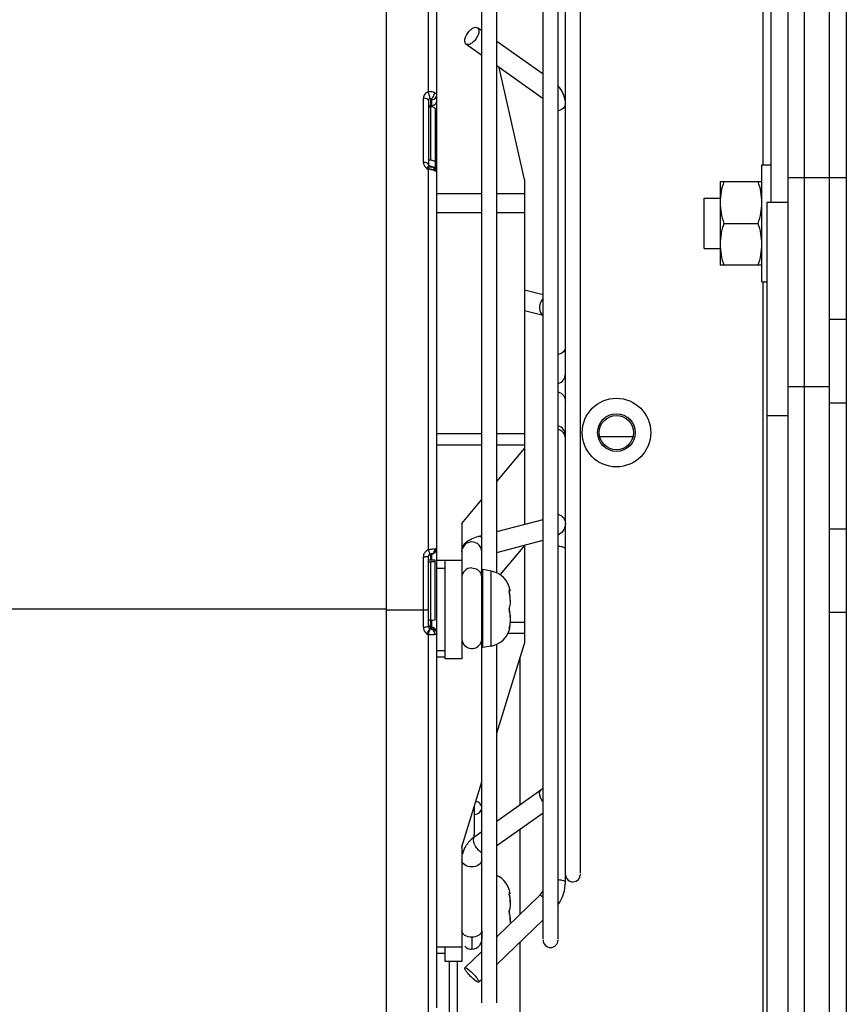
# Model space of a CAD drawing. Header units: millimetres. Extents: x 0 to 2500, y 0 to 2200.
# Tile 17 of 67: x 1842 to 1941, y 107 to 225. Entities that reach past the tile are written whole.
import ezdxf

# ---------------------------------------------------------------- set-up
doc = ezdxf.new("R2010")
doc.units = ezdxf.units.MM
doc.header["$LTSCALE"] = 143.407407
doc.layers.add('00_COMPONENTS', color=7, linetype='CONTINUOUS')
doc.layers.add('_1781267', color=7, linetype='CONTINUOUS')

msp = doc.modelspace()

# ---------------------------------------------------------------- linework, layer by layer
at = {"layer": '00_COMPONENTS', "color": 7, "linetype": 'CONTINUOUS'}
for p, q in [((1939.24, 51.05), (1939.24, 291.05)), ((1941.24, 54.05), (1941.24, 289.05)), ((1934.24, 287.16), (1934.24, 54.05)), ((1936.24, 54.05), (1936.24, 287.16)), ((1932.24, 203.05), (1932.24, 282.05)), ((1886.24, 63.05), (1886.24, 272.63)), ((1931.24, 256.05), (1931.24, 207.55)), ((1891.24, 216.28), (1891.24, 255.38)), ((1892.24, 106.8), (1892.24, 254.51)), ((1897.64, 150.98), (1897.64, 243.74)), ((1899.44, 158.78), (1899.44, 243.74)), ((1904.96, 115.05), (1904.96, 236.06)), ((1906.76, 115.05), (1906.76, 236.06)), ((1907.64, 164.83), (1907.64, 228.22)), ((1909.44, 122.88), (1909.44, 228.22)), ((1897.64, 223.58), (1897.13, 223.94)), ((1897.64, 220.64), (1895.74, 221.98)), ((1904.96, 218.4), (1899.44, 222.31)), ((1904.69, 215.66), (1899.44, 219.37)), ((1902.74, 205.8), (1899.72, 219.17)), ((1890.64, 207.85), (1890.64, 215.52)), ((1891.54, 208.12), (1891.54, 215.44)), ((1891.24, 215.25), (1891.24, 207.62)), ((1891.24, 214.49), (1891.54, 214.49)), ((1891.64, 214.64), (1891.54, 214.64)), ((1891.64, 214.49), (1891.64, 215.34)), ((1892.04, 214.28), (1892.04, 207.1)), ((1891.54, 208.12), (1891.24, 208.12)), ((1891.24, 207.61), (1891.24, 207.62)), ((1891.24, 207.57), (1891.24, 207.61)), ((1891.26, 207.53), (1891.24, 207.57)), ((1891.28, 207.5), (1891.26, 207.53)), ((1891.32, 207.46), (1891.28, 207.5)), ((1891.36, 207.43), (1891.32, 207.46)), ((1891.35, 207.43), (1891.35, 207.43)), ((1891.44, 207.4), (1891.35, 207.43)), ((1891.41, 207.41), (1891.36, 207.43)), ((1891.42, 207.4), (1891.41, 207.41)), ((1891.57, 207.36), (1891.44, 207.4)), ((1891.61, 207.34), (1891.57, 207.36)), ((1891.63, 207.34), (1891.61, 207.34)), ((1891.66, 207.33), (1891.63, 207.34)), ((1891.68, 207.32), (1891.66, 207.33)), ((1891.7, 207.31), (1891.68, 207.32)), ((1891.72, 207.3), (1891.7, 207.31)), ((1891.75, 207.29), (1891.72, 207.3)), ((1891.77, 207.28), (1891.75, 207.29)), ((1891.79, 207.27), (1891.77, 207.28)), ((1891.79, 207.29), (1892.04, 207.29)), ((1891.79, 207.27), (1891.79, 207.27)), ((1891.81, 207.26), (1891.79, 207.27)), ((1891.92, 207.2), (1891.81, 207.26)), ((1892.02, 207.12), (1891.92, 207.2)), ((1931.14, 207.55), (1932.24, 207.55)), ((1931.14, 193.55), (1931.14, 207.55)), ((1891.24, 161.54), (1891.24, 207.06)), ((1891.61, 206.99), (1891.66, 206.98)), ((1892.09, 207.04), (1892.02, 207.12)), ((1892.16, 206.94), (1892.09, 207.04)), ((1892.2, 206.84), (1892.16, 206.94)), ((1892.23, 206.74), (1892.2, 206.84)), ((1892.24, 206.63), (1892.23, 206.74)), ((1892.24, 206.62), (1892.24, 206.63)), ((1934.24, 206.05), (1941.24, 206.05)), ((1902.74, 205.8), (1902.74, 164.57)), ((1926.14, 205.55), (1931.14, 205.55)), ((1926.14, 205.55), (1926.14, 195.55)), ((1897.64, 204.1), (1892.24, 204.1)), ((1902.74, 204.1), (1899.44, 204.1)), ((1924.24, 203.55), (1926.14, 203.55)), ((1924.24, 197.55), (1924.24, 203.55)), ((1934.24, 203.05), (1931.74, 203.05)), ((1931.74, 203.05), (1931.74, 56.55)), ((1892.24, 201.86), (1897.64, 201.86)), ((1899.44, 201.86), (1902.74, 201.86)), ((1926.58, 200.55), (1930.69, 200.55)), ((1924.24, 197.55), (1926.14, 197.55)), ((1931.14, 195.55), (1926.14, 195.55)), ((1931.14, 193.55), (1931.74, 193.55)), ((1931.24, 193.55), (1931.24, 69.55)), ((1904.96, 192.01), (1902.74, 192.59)), ((1904.97, 189.53), (1902.74, 190.11)), ((1941.24, 189.05), (1939.24, 189.05)), ((1934.24, 181.05), (1939.24, 181.05)), ((1941.24, 179.05), (1939.24, 179.05)), ((1934.24, 177.55), (1931.74, 177.55)), ((1897.64, 175.38), (1892.24, 175.38)), ((1902.74, 175.38), (1899.44, 175.38)), ((1892.24, 174.09), (1897.64, 174.09)), ((1899.44, 174.09), (1902.74, 174.09)), ((1899.44, 169.7), (1902.74, 173.63)), ((1895.24, 164.7), (1897.64, 167.56)), ((1899.44, 163.71), (1904.96, 165.15)), ((1895.24, 164.7), (1895.24, 148.51)), ((1907.64, 121.82), (1907.64, 164.68)), ((1939.24, 164.05), (1941.24, 164.05)), ((1897.19, 163.13), (1897.64, 163.25)), ((1899.44, 161.23), (1904.96, 162.67)), ((1892.02, 161.2), (1892.07, 161.25)), ((1892.07, 161.25), (1892.12, 161.31)), ((1892.12, 161.31), (1892.16, 161.38)), ((1892.16, 161.38), (1892.2, 161.45)), ((1892.2, 161.45), (1892.22, 161.53)), ((1892.22, 161.53), (1892.23, 161.62)), ((1892.23, 161.62), (1892.24, 161.67)), ((1902.74, 162.04), (1899.82, 158.57)), ((1902.74, 162.04), (1902.74, 150.33)), ((1890.64, 152.28), (1890.64, 160.69)), ((1891.24, 160.76), (1891.25, 160.82)), ((1891.24, 160.72), (1891.24, 160.76)), ((1891.24, 152.37), (1891.24, 160.72)), ((1892.04, 160.31), (1891.24, 160.31)), ((1892.04, 160.29), (1891.24, 160.29)), ((1891.24, 160.1), (1891.54, 160.1)), ((1891.25, 160.82), (1891.27, 160.87)), ((1891.27, 160.87), (1891.3, 160.91)), ((1891.3, 160.91), (1891.34, 160.95)), ((1891.34, 160.95), (1891.39, 160.98)), ((1891.39, 160.98), (1891.44, 161.01)), ((1891.44, 161.01), (1891.44, 161.01)), ((1891.44, 161.01), (1891.45, 161.01)), ((1891.45, 161.01), (1891.47, 161.02)), ((1891.47, 161.02), (1891.49, 161.02)), ((1891.49, 161.02), (1891.51, 161.03)), ((1891.51, 161.03), (1891.53, 161.03)), ((1891.53, 161.03), (1891.55, 161.03)), ((1891.61, 161.04), (1891.54, 161.04)), ((1891.54, 160.31), (1891.54, 161.03)), ((1891.54, 152.09), (1891.54, 160.1)), ((1891.55, 161.03), (1891.57, 161.04)), ((1891.57, 161.04), (1891.59, 161.04)), ((1891.61, 161.04), (1891.59, 161.04)), ((1891.61, 161.04), (1891.67, 161.05)), ((1891.64, 160.31), (1891.64, 161.05)), ((1891.67, 161.05), (1891.72, 161.06)), ((1891.72, 161.06), (1891.78, 161.07)), ((1891.78, 161.07), (1891.84, 161.09)), ((1891.84, 161.09), (1891.9, 161.12)), ((1891.9, 161.12), (1891.96, 161.16)), ((1891.96, 161.16), (1892.02, 161.2)), ((1892.04, 153.18), (1892.04, 160.3)), ((1892.24, 160.31), (1895.24, 160.31)), ((1893.24, 148.51), (1893.24, 160.31)), ((1892.24, 159.34), (1893.24, 159.34)), ((1898.77, 158.99), (1897.74, 159.17)), ((1897.74, 149.85), (1897.74, 159.17)), ((1898.77, 150.03), (1898.77, 158.99)), ((1901.02, 156.65), (1900.92, 156.65)), ((1676.24, 154.47), (1886.24, 154.47)), ((1886.24, 154.35), (1890.64, 154.35)), ((1891.54, 153.13), (1891.24, 153.13)), ((1891.64, 152.11), (1891.64, 153.13)), ((1941.24, 154.05), (1939.24, 154.05)), ((1891.54, 152.3), (1891.64, 152.3)), ((1901.02, 152.38), (1900.92, 152.38)), ((1902.74, 152.86), (1900.99, 152.86)), ((1901.02, 152.36), (1901.02, 152.36)), ((1891.24, 106.2), (1891.24, 151.44)), ((1891.61, 151.41), (1891.68, 151.41)), ((1897.64, 107.37), (1897.64, 150.94)), ((1900.78, 151.56), (1902.74, 151.56)), ((1892.24, 149.51), (1893.24, 149.51)), ((1898.77, 150.03), (1897.74, 149.85)), ((1899.44, 139.63), (1902.74, 150.33)), ((1899.44, 107.37), (1899.44, 150.25)), ((1893.24, 148.72), (1892.24, 148.72)), ((1895.24, 148.51), (1893.24, 148.51)), ((1902.24, 131.1), (1902.24, 148.71)), ((1895.24, 126.03), (1897.64, 133.8)), ((1899.44, 129.12), (1904.69, 132.83)), ((1896.74, 127.52), (1896.74, 130.89)), ((1899.44, 126.18), (1904.96, 130.08)), ((1896.8, 127.25), (1897.64, 127.85)), ((1902.24, 117.99), (1902.24, 128.16)), ((1895.24, 126.03), (1895.24, 112.33)), ((1904.55, 120.22), (1899.44, 115.28)), ((1901.02, 120.47), (1900.93, 120.47)), ((1901.02, 120.48), (1901.02, 120.47)), ((1904.96, 117.29), (1899.44, 111.95)), ((1897.63, 116), (1897.63, 115)), ((1896.44, 115.22), (1896.44, 113.79)), ((1902.24, 70.55), (1902.24, 114.65)), ((1892.24, 114.09), (1895.24, 114.09)), ((1892.24, 113.33), (1893.24, 113.33)), ((1893.24, 112.33), (1893.24, 114.09)), ((1897.64, 113.54), (1895.6, 111.58)), ((1895.24, 112.33), (1893.24, 112.33)), ((1893.74, 112.33), (1893.74, 63.05)), ((1894.74, 63.05), (1894.74, 112.33)), ((1897.64, 110.21), (1897.27, 109.85))]:
    msp.add_line(p, q, dxfattribs=at)
for radius in [4.1, 2.25, 2.05]:
    msp.add_circle((1913.74, 175.55), radius, dxfattribs=at)
for centre, radius, start, end in [((1888.28, 215.1), 3.19, 19.863, 21.7332), ((1891.54, 213.31), 1.18, 85.7719, 89.9888), ((1890.64, 206.3), 1.55, 86.0037, 90.0093), ((1890.65, 206.42), 1.43, 81.8372, 86.0188), ((1891.5, 207.89), 0.869, 229.9314, 239.6109), ((1892.46, 206.39), 1.59, 151.178, 153.9956), ((1892.24, 206.51), 1.34, 147.9822, 151.1932), ((1891.54, 206.94), 1.18, 85.7231, 89.9882), ((1891.67, 207.02), 0.284, 56.189, 64.9322), ((1891.51, 207.92), 0.902, 239.6136, 244.459), ((1891.53, 207.94), 0.933, 244.4711, 251.897), ((1888.77, 191.36), 15.89, 80.4456, 81.0705), ((1890.63, 202.36), 4.74, 80.5124, 82.6058), ((1890.66, 202.55), 4.54, 79.7614, 80.5108), ((1890.76, 203.08), 4, 77.7964, 79.802), ((1890.92, 203.84), 3.23, 76.6788, 77.766), ((1891.07, 204.46), 2.59, 74.2497, 76.7247), ((1891.2, 204.95), 2.08, 71.9891, 74.2081), ((1891.3, 205.24), 1.78, 69.5485, 71.9986), ((1891.33, 205.32), 1.69, 69.5775, 72.1518), ((1891.42, 205.55), 1.44, 66.7439, 69.5628), ((1905.87, 190.68), 1.27, 136.1607, 140.0216), ((1906.44, 182.57), 1.2, 285.7733, 360), ((1906.44, 175.2), 1.2, 0, 74.2267), ((1891.58, 160.66), 0.949, 141.0193, 148.8769), ((1891.53, 160.7), 0.89, 109.4851, 125.2634), ((1892.49, 152.49), 9.14, 97.2936, 97.8849), ((1922.68, 172.69), 33.36, 199.5197, 199.7077), ((1918.79, 171.29), 29.23, 199.7065, 199.9153), ((1908.77, 167.65), 18.57, 199.8842, 200.4379), ((1891.64, 161.87), 0.6, 290, 360), ((1893.24, 145.36), 16.3, 94.4021, 94.8885), ((1891.7, 165.04), 3.43, 274.7095, 275.5563), ((1890.64, 170.59), 9.91, 269.9997, 270.4359), ((1890.65, 169.71), 9.02, 270.4241, 271.3028), ((1891.54, 160.72), 0.305, 162.4939, 179.9461), ((1898.29, 156.27), 2.76, 8.5597, 80), ((1896.51, 158.21), 1.13, 4.483, 22.1332), ((1896.51, 158.22), 1.13, 359.9993, 4.4054), ((1899.78, 155.96), 1.42, 33.5134, 36.036), ((1893.74, 155.49), 7.28, 359.9949, 0.9461), ((1899.65, 153.99), 1.34, 14.7396, 18.4999), ((1891.54, 158.23), 5.1, 270.0022, 270.9894), ((1890.64, 156.53), 4.25, 269.9961, 271.4569), ((1890.65, 156.14), 3.86, 271.4501, 272.9886), ((1893.74, 150.42), 2.88, 148.4735, 150.2044), ((1891.28, 151.48), 0.695, 25.1231, 30.8867), ((1891.63, 151.7), 0.608, 10.1991, 20.0101), ((1898.29, 152.75), 2.76, 280, 345.9801), ((1897.88, 153.03), 3.13, 347.072, 348.0847), ((1891.55, 152.29), 0.91, 219.4298, 227.2966), ((1891.52, 152.26), 0.872, 227.3302, 238.229), ((1896.62, 148.84), 6.17, 153.8094, 154.8511), ((1891.53, 152.27), 0.886, 238.2638, 244.5478), ((1896.7, 148.8), 6.26, 152.7573, 153.8194), ((1891.53, 152.29), 0.9, 244.5443, 250.7571), ((1891.68, 154.6), 3.19, 262.1028, 265.3434), ((1892.2, 161.36), 9.98, 264.4332, 265.4673), ((1891.65, 154.34), 2.93, 265.329, 269.0058), ((1891.65, 154.28), 2.87, 269.029, 270.5976), ((1891.65, 154.22), 2.82, 270.5971, 271.7851), ((1891.66, 154.12), 2.71, 271.7835, 272.8812), ((1891.67, 153.64), 2.23, 271.7552, 273.0862), ((1891.67, 153.81), 2.4, 272.8728, 274.2136), ((1891.67, 153.74), 2.33, 272.981, 274.3688), ((1891.69, 153.55), 2.14, 274.3758, 276.3089), ((1891.71, 153.38), 1.97, 274.1891, 276.29), ((1891.72, 153.22), 1.81, 276.3038, 278.3932), ((1891.76, 152.9), 1.49, 276.2731, 278.8348), ((1891.19, 151.45), 0.799, 358.7854, 6.5937), ((1891.65, 151.7), 0.586, 0.0591, 10.234), ((1896.44, 150.94), 1.2, 192.8571, 360), ((1896.51, 151.07), 1.13, 359.9993, 4.4054), ((1894.82, 127.52), 1.92, 349.7224, 352.1677), ((1899.37, 123.61), 4.46, 125.2363, 126.5892), ((1894.85, 127.52), 1.88, 352.1579, 359.9787), ((1894.11, 127.52), 2.63, 352.8551, 357.5064), ((1894.11, 127.52), 2.62, 357.5036, 359.9988), ((1898.74, 124.26), 3.55, 142.1266, 148.1411), ((1898.91, 124.12), 3.77, 136.2521, 142.11), ((1893.46, 128.75), 3.8, 297.9506, 301.1093), ((1898.33, 124.46), 3.09, 162.8114, 167.0852), ((1898.29, 120.09), 2.76, 8.3745, 65.4026), ((1908.54, 122.75), 0.9, 184.2857, 360), ((1897.67, 119.63), 3.33, 9.503, 12.6828), ((1896.99, 116.07), 0.637, 353.5518, 359.8951), ((1905.86, 114.9), 0.9, 180, 360)]:
    msp.add_arc(centre, radius, start, end, dxfattribs=at)
msp.add_ellipse((1892.99, 156.22), major_axis=(3.29, 5.66), ratio=0.317062, start_param=0.39207, end_param=0.42874, dxfattribs=at)
for points, knots in [([(1895.75, 221.98), (1895.52, 222.14), (1895.63, 222.81), (1895.97, 223.37), (1896.27, 223.69), (1896.44, 223.81)], [0, 0, 0, 0, 0.40027, 0.704363, 1, 1, 1, 1]), ([(1896.44, 223.81), (1896.5, 223.85), (1896.7, 223.98), (1896.99, 224.03), (1897.13, 223.94)], [0, 0, 0, 0, 0.319925, 1, 1, 1, 1]), ([(1897.13, 223.94), (1897.36, 223.78), (1897.25, 223.1), (1896.91, 222.54), (1896.61, 222.23), (1896.44, 222.11)], [0, 0, 0, 0, 0.40027, 0.704363, 1, 1, 1, 1]), ([(1896.44, 222.11), (1896.37, 222.06), (1896.18, 221.94), (1895.88, 221.88), (1895.75, 221.98)], [0, 0, 0, 0, 0.319925, 1, 1, 1, 1]), ([(1907.64, 214.84), (1907.64, 215.43), (1907.38, 216.23), (1906.9, 216.86), (1906.77, 217.01)], [0, 0, 0, 0, 0.743315, 1, 1, 1, 1]), ([(1891.24, 216.28), (1891.07, 216.23), (1890.77, 216.03), (1890.64, 215.68), (1890.64, 215.52)], [0, 0, 0, 0, 0.515994, 1, 1, 1, 1]), ([(1891.24, 215.25), (1891.24, 215.27), (1891.18, 215.43), (1890.98, 215.48), (1890.85, 215.5)], [0, 0, 0, 0, 0.164281, 1, 1, 1, 1]), ([(1891.44, 215.49), (1891.42, 215.48), (1891.4, 215.47), (1891.38, 215.46), (1891.36, 215.45)], [0, 0, 0, 0, 0.50518, 1, 1, 1, 1]), ([(1891.43, 215.6), (1891.43, 215.62), (1891.42, 215.64), (1891.42, 215.67), (1891.41, 215.69)], [0, 0, 0, 0, 0.476421, 1, 1, 1, 1]), ([(1891.44, 215.49), (1891.46, 215.49), (1891.49, 215.49), (1891.53, 215.46), (1891.52, 215.44)], [0, 0, 0, 0, 0.649932, 1, 1, 1, 1]), ([(1891.64, 215.34), (1891.64, 215.37), (1891.6, 215.42), (1891.55, 215.43), (1891.53, 215.43)], [0, 0, 0, 0, 0.592857, 1, 1, 1, 1]), ([(1891.54, 215.44), (1891.55, 215.45), (1891.58, 215.46), (1891.6, 215.47), (1891.61, 215.48)], [0, 0, 0, 0, 0.481431, 1, 1, 1, 1]), ([(1891.98, 216.07), (1891.98, 216.09), (1891.99, 216.13), (1891.99, 216.16), (1891.99, 216.18)], [0, 0, 0, 0, 0.51666, 1, 1, 1, 1]), ([(1892.24, 215.88), (1892.24, 215.91), (1892.21, 216.04), (1892.08, 216.13), (1891.99, 216.18)], [0, 0, 0, 0, 0.204545, 1, 1, 1, 1]), ([(1892.04, 214.28), (1892.04, 214.31), (1891.95, 214.46), (1891.76, 214.48), (1891.62, 214.49)], [0, 0, 0, 0, 0.1593, 1, 1, 1, 1]), ([(1907.64, 214.84), (1907.64, 214.65), (1907.41, 214.23), (1906.99, 214.07), (1906.76, 214.02)], [0, 0, 0, 0, 0.447247, 1, 1, 1, 1]), ([(1890.94, 207.82), (1890.93, 207.82), (1890.9, 207.83), (1890.87, 207.83), (1890.85, 207.83)], [0, 0, 0, 0, 0.494929, 1, 1, 1, 1]), ([(1891.03, 207.79), (1891.02, 207.8), (1890.99, 207.81), (1890.96, 207.81), (1890.94, 207.82)], [0, 0, 0, 0, 0.489224, 1, 1, 1, 1]), ([(1891.24, 207.62), (1891.24, 207.63), (1891.21, 207.73), (1891.1, 207.77), (1891.03, 207.79)], [0, 0, 0, 0, 0.167484, 1, 1, 1, 1]), ([(1891.24, 207.06), (1891.25, 207.09), (1891.3, 207.21), (1891.34, 207.32), (1891.4, 207.39)], [0, 0, 0, 0, 0.312423, 1, 1, 1, 1]), ([(1891.4, 207.39), (1891.4, 207.39), (1891.4, 207.4), (1891.41, 207.4), (1891.41, 207.4)], [0, 0, 0, 0, 0.565666, 1, 1, 1, 1]), ([(1891.41, 207.4), (1891.41, 207.4), (1891.42, 207.4), (1891.42, 207.4), (1891.42, 207.4)], [0, 0, 0, 0, 0.555572, 1, 1, 1, 1]), ([(1891.54, 207.28), (1891.53, 207.29), (1891.51, 207.32), (1891.47, 207.34), (1891.44, 207.34)], [0, 0, 0, 0, 0.367016, 1, 1, 1, 1]), ([(1891.54, 207.28), (1891.55, 207.28), (1891.57, 207.29), (1891.6, 207.3), (1891.61, 207.3)], [0, 0, 0, 0, 0.500189, 1, 1, 1, 1]), ([(1891.62, 208.12), (1891.68, 208.11), (1891.82, 208.09), (1892.04, 208.01), (1892.04, 207.91)], [0, 0, 0, 0, 0.349609, 1, 1, 1, 1]), ([(1891.83, 207.25), (1891.84, 207.25), (1891.86, 207.23), (1891.87, 207.22), (1891.88, 207.21)], [0, 0, 0, 0, 0.495607, 1, 1, 1, 1]), ([(1891.03, 207.09), (1891.04, 207.09), (1891.11, 207.08), (1891.18, 207.07), (1891.24, 207.06)], [0, 0, 0, 0, 0.17172, 1, 1, 1, 1]), ([(1891.41, 207.03), (1891.43, 207.03), (1891.5, 207.02), (1891.57, 207), (1891.61, 206.99)], [0, 0, 0, 0, 0.375246, 1, 1, 1, 1]), ([(1891.92, 206.91), (1891.93, 206.9), (1891.95, 206.89), (1891.98, 206.88), (1891.99, 206.88)], [0, 0, 0, 0, 0.50988, 1, 1, 1, 1]), ([(1891.98, 206.98), (1891.98, 206.96), (1891.99, 206.93), (1891.99, 206.89), (1891.99, 206.88)], [0, 0, 0, 0, 0.501037, 1, 1, 1, 1]), ([(1891.99, 206.88), (1892, 206.87), (1892.04, 206.86), (1892.07, 206.84), (1892.08, 206.83)], [0, 0, 0, 0, 0.519087, 1, 1, 1, 1]), ([(1892.08, 206.83), (1892.11, 206.81), (1892.18, 206.77), (1892.24, 206.68), (1892.24, 206.62)], [0, 0, 0, 0, 0.310802, 1, 1, 1, 1]), ([(1892.23, 206.72), (1892.23, 206.71), (1892.23, 206.67), (1892.24, 206.64), (1892.24, 206.62)], [0, 0, 0, 0, 0.510156, 1, 1, 1, 1]), ([(1926.58, 205.55), (1926.45, 205.15), (1926.22, 204.33), (1926.14, 203.48), (1926.14, 203.05)], [0, 0, 0, 0, 0.501862, 1, 1, 1, 1]), ([(1931.14, 203.05), (1931.14, 203.48), (1931.05, 204.33), (1930.83, 205.15), (1930.69, 205.55)], [0, 0, 0, 0, 0.498134, 1, 1, 1, 1]), ([(1926.14, 203.05), (1926.14, 202.63), (1926.22, 201.78), (1926.45, 200.96), (1926.58, 200.55)], [0, 0, 0, 0, 0.498134, 1, 1, 1, 1]), ([(1930.69, 200.55), (1930.83, 200.96), (1931.05, 201.78), (1931.14, 202.63), (1931.14, 203.05)], [0, 0, 0, 0, 0.501866, 1, 1, 1, 1]), ([(1926.58, 200.55), (1926.45, 200.15), (1926.22, 199.33), (1926.14, 198.48), (1926.14, 198.05)], [0, 0, 0, 0, 0.501862, 1, 1, 1, 1]), ([(1931.14, 198.05), (1931.14, 198.48), (1931.05, 199.33), (1930.83, 200.15), (1930.69, 200.55)], [0, 0, 0, 0, 0.498134, 1, 1, 1, 1]), ([(1926.14, 198.05), (1926.14, 197.63), (1926.22, 196.78), (1926.45, 195.96), (1926.58, 195.55)], [0, 0, 0, 0, 0.498134, 1, 1, 1, 1]), ([(1930.69, 195.55), (1930.83, 195.96), (1931.05, 196.78), (1931.14, 197.63), (1931.14, 198.05)], [0, 0, 0, 0, 0.501866, 1, 1, 1, 1]), ([(1904.9, 191.49), (1904.66, 191.2), (1904.4, 190.49), (1904.68, 189.69), (1904.96, 189.55)], [0, 0, 0, 0, 0.54959, 1, 1, 1, 1]), ([(1907.64, 185.72), (1907.64, 185.53), (1907.41, 185.11), (1906.99, 184.94), (1906.76, 184.9)], [0, 0, 0, 0, 0.447247, 1, 1, 1, 1]), ([(1906.76, 180.4), (1907.01, 180.34), (1907.46, 180.05), (1907.64, 179.54), (1907.64, 179.29)], [0, 0, 0, 0, 0.505252, 1, 1, 1, 1]), ([(1906.76, 165.79), (1907.01, 165.73), (1907.46, 165.44), (1907.64, 164.93), (1907.64, 164.68)], [0, 0, 0, 0, 0.50525, 1, 1, 1, 1]), ([(1907.64, 164.68), (1907.64, 164.38), (1907.44, 163.8), (1906.99, 163.42), (1906.76, 163.28)], [0, 0, 0, 0, 0.526715, 1, 1, 1, 1]), ([(1895.24, 161.31), (1895.24, 161.66), (1895.52, 162.35), (1896.11, 162.72), (1896.4, 162.86)], [0, 0, 0, 0, 0.529275, 1, 1, 1, 1]), ([(1896.44, 162.47), (1896.13, 162.47), (1895.5, 162.23), (1895.24, 161.6), (1895.24, 161.31)], [0, 0, 0, 0, 0.50623, 1, 1, 1, 1]), ([(1897.64, 161.31), (1897.64, 161.6), (1897.37, 162.23), (1896.74, 162.47), (1896.44, 162.47)], [0, 0, 0, 0, 0.49377, 1, 1, 1, 1]), ([(1891.85, 161.61), (1891.81, 161.6), (1891.64, 161.59), (1891.46, 161.57), (1891.33, 161.55)], [0, 0, 0, 0, 0.226692, 1, 1, 1, 1]), ([(1892.24, 161.67), (1892.24, 161.65), (1892.14, 161.64), (1892.09, 161.63), (1892.04, 161.62)], [0, 0, 0, 0, 0.274579, 1, 1, 1, 1]), ([(1892.23, 161.56), (1892.23, 161.58), (1892.23, 161.61), (1892.24, 161.65), (1892.24, 161.67)], [0, 0, 0, 0, 0.509578, 1, 1, 1, 1]), ([(1907.25, 161.88), (1907.22, 161.89), (1907.05, 161.92), (1906.89, 161.94), (1906.76, 161.95)], [0, 0, 0, 0, 0.225433, 1, 1, 1, 1]), ([(1907.63, 161.68), (1907.63, 161.7), (1907.53, 161.82), (1907.37, 161.85), (1907.25, 161.88)], [0, 0, 0, 0, 0.154632, 1, 1, 1, 1]), ([(1907.64, 161.65), (1907.64, 161.66), (1907.64, 161.67), (1907.63, 161.67), (1907.63, 161.68)], [0, 0, 0, 0, 0.495185, 1, 1, 1, 1]), ([(1891.2, 160.71), (1891.19, 160.71), (1891.13, 160.7), (1891.08, 160.7), (1891.03, 160.7)], [0, 0, 0, 0, 0.17502, 1, 1, 1, 1]), ([(1891.24, 160.72), (1891.24, 160.72), (1891.22, 160.72), (1891.21, 160.71), (1891.2, 160.71)], [0, 0, 0, 0, 0.272671, 1, 1, 1, 1]), ([(1891.44, 161.01), (1891.42, 161), (1891.42, 161.1), (1891.39, 161.13), (1891.37, 161.17)], [0, 0, 0, 0, 0.244044, 1, 1, 1, 1]), ([(1891.44, 161.01), (1891.46, 161.02), (1891.47, 161.02), (1891.53, 161.04), (1891.52, 161.04)], [0, 0, 0, 0, 0.785268, 1, 1, 1, 1]), ([(1892.04, 160.15), (1892.04, 160.13), (1891.96, 160.12), (1891.83, 160.1), (1891.65, 160.1), (1891.54, 160.1)], [0, 0, 0, 0, 0.08351, 0.300094, 1, 1, 1, 1]), ([(1896.44, 159.37), (1896.13, 159.37), (1895.5, 159.14), (1895.24, 158.51), (1895.24, 158.22)], [0, 0, 0, 0, 0.50623, 1, 1, 1, 1]), ([(1896.44, 159.37), (1896.67, 159.37), (1897.15, 159.24), (1897.47, 158.85), (1897.55, 158.64)], [0, 0, 0, 0, 0.504646, 1, 1, 1, 1]), ([(1900.91, 156.81), (1900.89, 156.81), (1900.89, 156.73), (1900.9, 156.69), (1900.9, 156.65)], [0, 0, 0, 0, 0.279279, 1, 1, 1, 1]), ([(1900.9, 156.65), (1900.91, 156.63), (1900.91, 156.6), (1900.92, 156.56), (1900.92, 156.54)], [0, 0, 0, 0, 0.488938, 1, 1, 1, 1]), ([(1900.92, 156.8), (1900.92, 156.8), (1900.92, 156.81), (1900.91, 156.81), (1900.91, 156.81)], [0, 0, 0, 0, 0.610647, 1, 1, 1, 1]), ([(1901.02, 156.65), (1901.01, 156.65), (1901, 156.7), (1900.98, 156.72), (1900.96, 156.75)], [0, 0, 0, 0, 0.259595, 1, 1, 1, 1]), ([(1901.02, 156.66), (1901.02, 156.66), (1901.02, 156.66), (1901.02, 156.65), (1901.02, 156.65)], [0, 0, 0, 0, 0.569248, 1, 1, 1, 1]), ([(1901.02, 156.65), (1901.02, 156.65), (1901.02, 156.65), (1901.02, 156.65), (1901.02, 156.65)], [0, 0, 0, 0, 0.684005, 1, 1, 1, 1]), ([(1901.02, 155.49), (1901.02, 155.4), (1901.02, 155.11), (1900.99, 154.81), (1900.92, 154.61)], [0, 0, 0, 0, 0.274695, 1, 1, 1, 1]), ([(1890.64, 154.35), (1890.78, 154.35), (1890.98, 154.35), (1891.15, 154.39), (1891.24, 154.4), (1891.24, 154.42)], [0, 0, 0, 0, 0.696234, 0.912525, 1, 1, 1, 1]), ([(1900.92, 154.61), (1900.89, 154.49), (1900.88, 154.33), (1900.91, 154.18), (1900.92, 154.14)], [0, 0, 0, 0, 0.783498, 1, 1, 1, 1]), ([(1900.92, 154.41), (1900.92, 154.43), (1900.91, 154.46), (1900.9, 154.49), (1900.9, 154.51)], [0, 0, 0, 0, 0.463584, 1, 1, 1, 1]), ([(1901.03, 153.54), (1901.03, 153.61), (1901.02, 153.88), (1901, 154.14), (1900.95, 154.33)], [0, 0, 0, 0, 0.271182, 1, 1, 1, 1]), ([(1891.62, 153.13), (1891.72, 153.13), (1891.86, 153.13), (1891.98, 153.16), (1892.04, 153.17), (1892.04, 153.18)], [0, 0, 0, 0, 0.708769, 0.918287, 1, 1, 1, 1]), ([(1900.92, 154.14), (1900.94, 154.09), (1901.01, 153.85), (1901.02, 153.59), (1901.02, 153.39)], [0, 0, 0, 0, 0.221335, 1, 1, 1, 1]), ([(1901.02, 153.39), (1901.02, 153.31), (1901.02, 152.97), (1900.99, 152.63), (1900.94, 152.38)], [0, 0, 0, 0, 0.233915, 1, 1, 1, 1]), ([(1891.24, 152.37), (1891.24, 152.33), (1891.04, 152.31), (1890.95, 152.29), (1890.85, 152.29)], [0, 0, 0, 0, 0.27674, 1, 1, 1, 1]), ([(1891.24, 152.6), (1891.24, 152.52), (1891.3, 152.36), (1891.46, 152.3), (1891.54, 152.3)], [0, 0, 0, 0, 0.499029, 1, 1, 1, 1]), ([(1891.41, 152.1), (1891.39, 152.09), (1891.35, 152.02), (1891.31, 151.97), (1891.28, 151.93)], [0, 0, 0, 0, 0.319787, 1, 1, 1, 1]), ([(1891.39, 151.9), (1891.4, 151.92), (1891.41, 151.97), (1891.43, 152.03), (1891.44, 152.07)], [0, 0, 0, 0, 0.340694, 1, 1, 1, 1]), ([(1891.44, 152.07), (1891.44, 152.07), (1891.44, 152.08), (1891.44, 152.09), (1891.44, 152.09)], [0, 0, 0, 0, 0.618418, 1, 1, 1, 1]), ([(1891.54, 152.09), (1891.53, 152.08), (1891.5, 152.06), (1891.46, 152.08), (1891.44, 152.09)], [0, 0, 0, 0, 0.292064, 1, 1, 1, 1]), ([(1891.54, 152.09), (1891.56, 152.09), (1891.59, 152.08), (1891.63, 152.11), (1891.61, 152.11), (1891.6, 152.11)], [0, 0, 0, 0, 0.6776, 0.797128, 1, 1, 1, 1]), ([(1891.54, 152.09), (1891.55, 152.08), (1891.58, 152.08), (1891.6, 152.07), (1891.61, 152.07)], [0, 0, 0, 0, 0.488153, 1, 1, 1, 1]), ([(1891.83, 151.92), (1891.84, 151.91), (1891.86, 151.88), (1891.87, 151.85), (1891.88, 151.84)], [0, 0, 0, 0, 0.494637, 1, 1, 1, 1]), ([(1900.9, 152.21), (1900.9, 152.2), (1900.89, 152.19), (1900.9, 152.16), (1900.9, 152.16)], [0, 0, 0, 0, 0.763935, 1, 1, 1, 1]), ([(1900.89, 152.12), (1900.89, 152.11), (1900.89, 152.1), (1900.9, 152.08), (1900.9, 152.08)], [0, 0, 0, 0, 0.692997, 1, 1, 1, 1]), ([(1900.9, 152.08), (1900.9, 152.08), (1900.91, 152.11), (1900.92, 152.12), (1900.92, 152.14)], [0, 0, 0, 0, 0.286742, 1, 1, 1, 1]), ([(1900.92, 152.11), (1900.94, 152.14), (1900.98, 152.22), (1901.01, 152.3), (1901.02, 152.36)], [0, 0, 0, 0, 0.363389, 1, 1, 1, 1]), ([(1901.02, 152.37), (1901.02, 152.37), (1901.02, 152.37), (1901.02, 152.38), (1901.02, 152.38)], [0, 0, 0, 0, 0.684005, 1, 1, 1, 1]), ([(1901.02, 152.36), (1901.02, 152.36), (1901.02, 152.37), (1901.02, 152.37), (1901.02, 152.37)], [0, 0, 0, 0, 0.569248, 1, 1, 1, 1]), ([(1891.03, 151.46), (1891.04, 151.46), (1891.11, 151.45), (1891.18, 151.44), (1891.24, 151.43)], [0, 0, 0, 0, 0.173553, 1, 1, 1, 1]), ([(1891.42, 151.42), (1891.44, 151.42), (1891.51, 151.41), (1891.57, 151.41), (1891.61, 151.41)], [0, 0, 0, 0, 0.373434, 1, 1, 1, 1]), ([(1891.68, 151.41), (1891.69, 151.41), (1891.71, 151.41), (1891.73, 151.41), (1891.74, 151.41)], [0, 0, 0, 0, 0.50344, 1, 1, 1, 1]), ([(1891.99, 151.43), (1892.05, 151.44), (1892.12, 151.45), (1892.24, 151.49), (1892.24, 151.52)], [0, 0, 0, 0, 0.704686, 1, 1, 1, 1]), ([(1904.96, 131.41), (1904.86, 131.54), (1904.61, 131.92), (1904.42, 132.64), (1904.69, 132.83)], [0, 0, 0, 0, 0.330592, 1, 1, 1, 1]), ([(1896.74, 129.88), (1896.97, 129.92), (1897.4, 130.08), (1897.64, 130.51), (1897.64, 130.7)], [0, 0, 0, 0, 0.553509, 1, 1, 1, 1]), ([(1897.64, 130.7), (1897.64, 130.87), (1897.46, 131.24), (1897.11, 131.42), (1896.92, 131.48)], [0, 0, 0, 0, 0.452759, 1, 1, 1, 1]), ([(1897.49, 125.42), (1897.32, 125.54), (1897.02, 125.86), (1896.68, 126.42), (1896.57, 127.09), (1896.8, 127.25)], [0, 0, 0, 0, 0.295569, 0.599577, 1, 1, 1, 1]), ([(1896.44, 123.63), (1896.14, 123.63), (1895.59, 123.74), (1895.24, 124.24), (1895.24, 124.48)], [0, 0, 0, 0, 0.559672, 1, 1, 1, 1]), ([(1897.64, 124.48), (1897.64, 124.24), (1897.28, 123.74), (1896.73, 123.63), (1896.44, 123.63)], [0, 0, 0, 0, 0.440328, 1, 1, 1, 1]), ([(1906.76, 122.12), (1906.98, 122.1), (1907.24, 122.07), (1907.64, 121.92), (1907.64, 121.82)], [0, 0, 0, 0, 0.676552, 1, 1, 1, 1]), ([(1900.91, 120.63), (1900.89, 120.63), (1900.89, 120.55), (1900.9, 120.51), (1900.9, 120.47)], [0, 0, 0, 0, 0.279279, 1, 1, 1, 1]), ([(1900.9, 120.47), (1900.91, 120.45), (1900.91, 120.42), (1900.92, 120.38), (1900.92, 120.36)], [0, 0, 0, 0, 0.488938, 1, 1, 1, 1]), ([(1900.92, 120.62), (1900.92, 120.62), (1900.92, 120.63), (1900.91, 120.63), (1900.91, 120.63)], [0, 0, 0, 0, 0.610648, 1, 1, 1, 1]), ([(1901.02, 120.47), (1901.01, 120.47), (1901, 120.53), (1900.97, 120.55), (1900.95, 120.58)], [0, 0, 0, 0, 0.2577, 1, 1, 1, 1]), ([(1901.02, 119.41), (1901.02, 119.48), (1901.02, 119.8), (1901, 120.13), (1900.96, 120.37)], [0, 0, 0, 0, 0.233443, 1, 1, 1, 1]), ([(1901.02, 120.47), (1901.02, 120.47), (1901.02, 120.47), (1901.02, 120.47), (1901.02, 120.47)], [0, 0, 0, 0, 0.678864, 1, 1, 1, 1]), ([(1904.55, 120.22), (1904.58, 120.26), (1904.77, 120.18), (1904.88, 120.1), (1904.96, 120.04)], [0, 0, 0, 0, 0.309898, 1, 1, 1, 1]), ([(1901.02, 119.41), (1901.02, 119.32), (1901.02, 118.99), (1901, 118.66), (1900.92, 118.43)], [0, 0, 0, 0, 0.276179, 1, 1, 1, 1]), ([(1900.92, 118.43), (1900.89, 118.31), (1900.88, 118.15), (1900.91, 118), (1900.92, 117.97)], [0, 0, 0, 0, 0.783598, 1, 1, 1, 1]), ([(1900.92, 118.24), (1900.92, 118.25), (1900.91, 118.28), (1900.9, 118.31), (1900.9, 118.33)], [0, 0, 0, 0, 0.464488, 1, 1, 1, 1]), ([(1900.92, 117.97), (1900.94, 117.92), (1901.01, 117.69), (1901.02, 117.44), (1901.02, 117.26)], [0, 0, 0, 0, 0.222706, 1, 1, 1, 1]), ([(1901.02, 117.26), (1901.02, 117.34), (1901.02, 117.62), (1901.01, 117.91), (1900.96, 118.11)], [0, 0, 0, 0, 0.27104, 1, 1, 1, 1]), ([(1896.44, 115.22), (1896.15, 115.22), (1895.63, 115.33), (1895.27, 115.78), (1895.25, 116)], [0, 0, 0, 0, 0.557546, 1, 1, 1, 1]), ([(1897.63, 116), (1897.61, 115.83), (1897.48, 115.61), (1897.3, 115.48), (1897.24, 115.44)], [0, 0, 0, 0, 0.72165, 1, 1, 1, 1]), ([(1896.44, 110.41), (1896.31, 110.53), (1896.09, 110.76), (1895.8, 111.12), (1895.64, 111.35), (1895.57, 111.55), (1895.6, 111.58)], [0, 0, 0, 0, 0.356513, 0.675578, 0.899842, 1, 1, 1, 1]), ([(1895.6, 111.58), (1895.63, 111.6), (1895.76, 111.57), (1896.02, 111.4), (1896.27, 111.19), (1896.44, 111.03)], [0, 0, 0, 0, 0.100741, 0.310951, 1, 1, 1, 1]), ([(1896.44, 111.03), (1896.56, 110.91), (1896.79, 110.67), (1897.07, 110.31), (1897.23, 110.08), (1897.31, 109.89), (1897.27, 109.85)], [0, 0, 0, 0, 0.356513, 0.675578, 0.899842, 1, 1, 1, 1]), ([(1897.27, 109.85), (1897.25, 109.83), (1897.12, 109.86), (1896.85, 110.03), (1896.61, 110.24), (1896.44, 110.41)], [0, 0, 0, 0, 0.100741, 0.310951, 1, 1, 1, 1])]:
    msp.add_open_spline(points, degree=3, knots=knots, dxfattribs=at)
for points in [[(1890.85, 215.5), (1890.78, 215.51), (1890.71, 215.52), (1890.64, 215.52)], [(1891.85, 216.23), (1891.65, 216.29), (1891.44, 216.3), (1891.24, 216.28)], [(1891.36, 215.45), (1891.29, 215.41), (1891.24, 215.33), (1891.24, 215.25)], [(1891.41, 215.69), (1891.38, 215.85), (1891.33, 216.02), (1891.27, 216.18)], [(1891.44, 215.49), (1891.44, 215.52), (1891.43, 215.56), (1891.43, 215.6)], [(1891.61, 215.48), (1891.67, 215.51), (1891.72, 215.56), (1891.77, 215.6)], [(1891.64, 215.34), (1891.83, 215.34), (1892.05, 215.44), (1892.15, 215.6)], [(1891.77, 215.6), (1891.88, 215.73), (1891.96, 215.9), (1891.98, 216.07)], [(1891.99, 216.18), (1891.94, 216.2), (1891.9, 216.22), (1891.85, 216.23)], [(1892.15, 215.6), (1892.2, 215.69), (1892.24, 215.79), (1892.24, 215.88)], [(1904.96, 215.42), (1904.88, 215.51), (1904.79, 215.59), (1904.69, 215.66)], [(1904.69, 215.66), (1904.77, 215.61), (1904.87, 215.59), (1904.96, 215.6)], [(1891.54, 214.64), (1891.43, 214.64), (1891.32, 214.58), (1891.27, 214.49)], [(1891.64, 214.64), (1891.74, 214.64), (1891.85, 214.67), (1891.94, 214.72)], [(1891.94, 214.72), (1892.02, 214.76), (1892.1, 214.83), (1892.16, 214.92)], [(1892.16, 214.92), (1892.21, 215), (1892.24, 215.09), (1892.24, 215.19)], [(1890.64, 207.85), (1890.64, 207.62), (1890.76, 207.37), (1890.94, 207.22)], [(1891.24, 207.38), (1891.18, 207.34), (1891.14, 207.28), (1891.11, 207.22)], [(1891.24, 207.62), (1891.24, 207.55), (1891.27, 207.48), (1891.32, 207.43)], [(1891.35, 207.43), (1891.31, 207.44), (1891.27, 207.41), (1891.24, 207.38)], [(1891.61, 207.3), (1891.67, 207.31), (1891.74, 207.3), (1891.79, 207.27)], [(1891.88, 207.21), (1891.94, 207.15), (1891.97, 207.06), (1891.98, 206.98)], [(1891.66, 206.98), (1891.73, 206.97), (1891.79, 206.95), (1891.85, 206.93)], [(1891.84, 207.14), (1891.96, 207.09), (1892.08, 207.01), (1892.15, 206.9)], [(1892.15, 206.9), (1892.19, 206.85), (1892.21, 206.79), (1892.23, 206.72)], [(1907.38, 175.56), (1907.22, 175.74), (1907, 175.89), (1906.76, 175.95)], [(1907.64, 174.83), (1907.64, 175.09), (1907.54, 175.36), (1907.38, 175.56)], [(1896.4, 162.86), (1896.65, 162.97), (1896.92, 163.06), (1897.19, 163.13)], [(1897.49, 163.13), (1897.39, 163.15), (1897.29, 163.15), (1897.19, 163.13)], [(1897.49, 163.13), (1897.54, 163.11), (1897.59, 163.1), (1897.64, 163.07)], [(1891.02, 161.43), (1890.95, 161.38), (1890.89, 161.32), (1890.84, 161.26)], [(1891.99, 161.62), (1891.99, 161.49), (1891.96, 161.35), (1891.89, 161.23)], [(1892.02, 161.2), (1892.12, 161.29), (1892.2, 161.42), (1892.23, 161.56)], [(1890.77, 161.15), (1890.68, 161.02), (1890.64, 160.85), (1890.64, 160.69)], [(1891.03, 160.7), (1890.97, 160.69), (1890.91, 160.69), (1890.85, 160.69)], [(1891.44, 161.01), (1891.35, 160.98), (1891.28, 160.9), (1891.25, 160.82)], [(1891.89, 161.23), (1891.83, 161.14), (1891.72, 161.06), (1891.61, 161.04)], [(1891.84, 161.1), (1891.9, 161.13), (1891.96, 161.16), (1892.02, 161.2)], [(1901.02, 155.61), (1901.02, 155.92), (1900.99, 156.24), (1900.92, 156.54)], [(1901.02, 155.84), (1901.02, 156.07), (1901, 156.3), (1900.96, 156.52)], [(1890.64, 152.28), (1890.64, 152.08), (1890.72, 151.87), (1890.84, 151.71)], [(1891.24, 151.86), (1891.2, 151.79), (1891.17, 151.73), (1891.13, 151.66)], [(1891.24, 152.37), (1891.24, 152.25), (1891.33, 152.13), (1891.44, 152.09)], [(1891.24, 151.44), (1891.29, 151.59), (1891.34, 151.74), (1891.39, 151.9)], [(1891.61, 152.07), (1891.7, 152.04), (1891.77, 151.98), (1891.83, 151.92)], [(1892.2, 151.9), (1892.12, 152.12), (1891.87, 152.3), (1891.64, 152.3)], [(1891.64, 152.11), (1891.71, 152.11), (1891.78, 152.1), (1891.84, 152.08)], [(1891.84, 152.08), (1892.06, 152), (1892.24, 151.74), (1892.24, 151.52)], [(1900.92, 152.33), (1900.92, 152.29), (1900.91, 152.25), (1900.9, 152.21)], [(1891.91, 151.78), (1891.95, 151.7), (1891.97, 151.62), (1891.98, 151.54)], [(1904.69, 132.83), (1904.79, 132.9), (1904.88, 132.98), (1904.96, 133.07)], [(1896.71, 127.19), (1896.53, 127.05), (1896.35, 126.9), (1896.19, 126.73)], [(1895.72, 126.13), (1895.57, 125.9), (1895.46, 125.64), (1895.37, 125.37)], [(1895.24, 125.36), (1895.28, 125.36), (1895.33, 125.36), (1895.38, 125.37)], [(1897.49, 125.42), (1897.54, 125.39), (1897.59, 125.36), (1897.64, 125.33)], [(1906.76, 119.13), (1907.31, 119.89), (1907.64, 120.88), (1907.64, 121.82)], [(1900.96, 120.18), (1901, 119.93), (1901.02, 119.67), (1901.02, 119.41)], [(1904.55, 120.22), (1904.71, 120.38), (1904.85, 120.57), (1904.96, 120.77)], [(1900.96, 118.11), (1900.95, 118.15), (1900.94, 118.19), (1900.92, 118.24)], [(1901.02, 117.26), (1901.02, 117.11), (1901.02, 116.96), (1901.01, 116.81)], [(1897.24, 115.44), (1897.01, 115.29), (1896.72, 115.22), (1896.44, 115.22)], [(1896.44, 113.79), (1896.79, 113.79), (1897.17, 113.98), (1897.39, 114.26)], [(1897.39, 114.26), (1897.48, 114.38), (1897.55, 114.53), (1897.59, 114.68)], [(1897.59, 114.68), (1897.62, 114.78), (1897.63, 114.88), (1897.63, 114.99)], [(1895.59, 114.14), (1895.81, 113.93), (1896.13, 113.79), (1896.44, 113.79)]]:
    msp.add_open_spline(points, degree=3, dxfattribs=at)
at = {"layer": '_1781267', "color": 7, "linetype": 'CONTINUOUS'}
msp.add_line((1915.72, 175.05), (1911.75, 175.05), dxfattribs=at)

doc.saveas('drawing.dxf')
